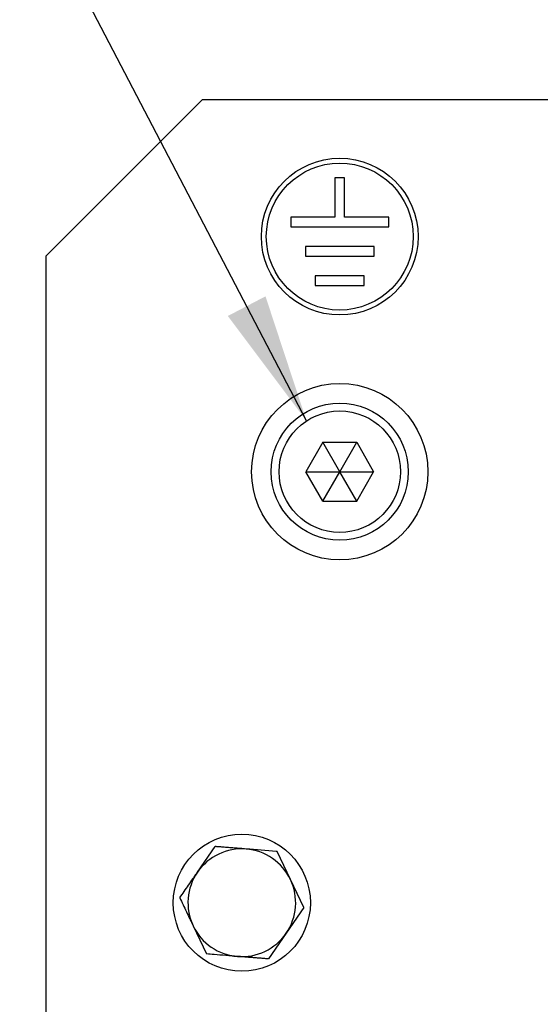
# Model space of a CAD drawing. Header units: millimetres. Extents: x 5 to 418, y 2 to 292.
# Tile 12 of 45: x 84 to 97, y 222 to 247. Entities that reach past the tile are written whole.
import ezdxf

# ---------------------------------------------------------------- set-up
doc = ezdxf.new("R2010")
doc.units = ezdxf.units.MM
doc.layers.add('SLD-0', color=7, linetype='Continuous')
doc.dimstyles.new('SLDDIMSTYLE1', dxfattribs={"dimtxt": 0.18, "dimasz": 3.302, "dimexe": 0, "dimexo": 0.0625, "dimgap": 0, "dimtad": 0, "dimtih": 1, "dimtoh": 1, "dimdec": 0, "dimrnd": 1e-09, "dimzin": 0, "dimdsep": 46, "dimtxsty": 'Standard', "dimsah": 1, "dimcen": 0.09, "dimadec": 0, "dimazin": 0, "dimtfac": 3.302, "dimtdec": 0, "dimtofl": 0, "dimtmove": 0, "dimatfit": 3, "dimfxl": 1, "dimfrac": 2, "dimtolj": 1, "dimtzin": 0, "dimarcsym": 0})

msp = doc.modelspace()

# ---------------------------------------------------------------- linework, layer by layer
at = {"color": 7, "linetype": 'Continuous', "lineweight": 25}
for p, q in [((88.502, 244.9683), (84.502, 240.9683)), ((88.502, 244.9683), (97.502, 244.9683)), ((91.877, 242.9683), (91.877, 241.9683)), ((92.127, 242.9683), (91.877, 242.9683)), ((92.127, 241.9683), (92.127, 242.9683)), ((91.877, 241.9683), (90.752, 241.9683)), ((90.752, 241.9683), (90.752, 241.7183)), ((93.252, 241.9683), (92.127, 241.9683)), ((93.252, 241.7183), (93.252, 241.9683)), ((90.752, 241.7183), (93.252, 241.7183)), ((92.877, 241.2183), (91.127, 241.2183)), ((91.127, 241.2183), (91.127, 240.9683)), ((92.877, 240.9683), (92.877, 241.2183)), ((84.502, 240.9683), (84.502, 221.4683)), ((91.127, 240.9683), (92.877, 240.9683)), ((92.627, 240.4683), (91.377, 240.4683)), ((91.377, 240.4683), (91.377, 240.2183)), ((92.627, 240.2183), (92.627, 240.4683)), ((91.377, 240.2183), (92.627, 240.2183)), ((91.569, 236.2183), (91.136, 235.4683)), ((91.569, 236.2183), (92.435, 236.2183)), ((92.002, 235.4683), (91.569, 236.2183)), ((92.002, 235.4683), (92.435, 236.2183)), ((92.435, 236.2183), (92.868, 235.4683)), ((91.569, 234.7183), (91.136, 235.4683)), ((91.136, 235.4683), (92.002, 235.4683)), ((91.569, 234.7183), (92.002, 235.4683)), ((92.002, 235.4683), (92.868, 235.4683)), ((92.435, 234.7183), (92.002, 235.4683)), ((92.435, 234.7183), (92.868, 235.4683)), ((91.569, 234.7183), (92.435, 234.7183)), ((88.3696, 225.2481), (88.8198, 225.902)), ((90.7436, 225.0591), (90.4025, 225.7759)), ((91.0847, 224.3422), (90.7436, 225.0591)), ((91.0847, 224.3422), (90.6345, 223.6884)), ((88.2604, 223.8775), (88.6015, 223.1606)), ((90.6345, 223.6884), (90.1842, 223.0346))]:
    msp.add_line(p, q, dxfattribs=at)
for centre, radius in [((92.002, 241.4683), 2), ((92.002, 241.4683), 1.875), ((92.002, 235.4683), 2.25), ((92.002, 235.4683), 1.75), ((92.002, 235.4683), 1.55), ((89.502, 224.4683), 1.75)]:
    msp.add_circle(centre, radius, dxfattribs=at)
for start, end in [(85.44656, 145.44656), (25.44656, 85.44656), (145.44656, 205.44656), (325.44656, 25.44656), (205.44656, 265.44656), (265.44656, 325.44656)]:
    msp.add_arc((89.502, 224.4683), 1.375, start, end, dxfattribs=at)
for points, knots in [([(89.6112, 225.8389), (89.5613, 225.8429), (89.4615, 225.8509), (89.3118, 225.8628), (89.1622, 225.8747), (89.0303, 225.8852), (88.9162, 225.8943), (88.852, 225.8994), (88.8198, 225.902)], [0, 0, 0, 0, 0.1878644, 0.3760153, 0.5649477, 0.7541009, 0.8770306, 1, 1, 1, 1]), ([(90.4025, 225.7759), (90.3944, 225.7766), (90.1336, 225.7973), (89.8683, 225.8185), (89.6112, 225.8389)], [0, 0, 0, 0, 0.0310695, 1, 1, 1, 1]), ([(87.9193, 224.5943), (87.9564, 224.6481), (88.0305, 224.7558), (88.1428, 224.9188), (88.237, 225.0556), (88.3127, 225.1655), (88.3506, 225.2206), (88.3696, 225.2481)], [0, 0, 0, 0, 0.2488978, 0.4983611, 0.7487857, 0.8743105, 1, 1, 1, 1]), ([(87.9193, 224.5943), (87.9474, 224.5353), (88.0036, 224.4172), (88.0887, 224.2384), (88.16, 224.0885), (88.2173, 223.9681), (88.246, 223.9077), (88.2604, 223.8775)], [0, 0, 0, 0, 0.2490849, 0.4986733, 0.748946, 0.8743105, 1, 1, 1, 1]), ([(89.3929, 223.0976), (89.1927, 223.1136), (88.9272, 223.1347), (88.6658, 223.1555), (88.6015, 223.1606)], [0, 0, 0, 0, 0.75395418, 1, 1, 1, 1]), ([(90.1842, 223.0346), (90.1761, 223.0352), (90.1365, 223.0384), (90.0653, 223.0441), (89.9703, 223.0516), (89.875, 223.0592), (89.7793, 223.0668), (89.6831, 223.0745), (89.5866, 223.0822), (89.4898, 223.0899), (89.4252, 223.095), (89.3929, 223.0976)], [0, 0, 0, 0, 0.0310304, 0.1515993, 0.272205, 0.3929396, 0.5137259, 0.6351151, 0.7565719, 0.8782467, 1, 1, 1, 1])]:
    msp.add_open_spline(points, degree=3, knots=knots, dxfattribs=at)

# ---------------------------------------------------------------- leaders
at = {"layer": 'SLD-0'}
msp.add_leader([(91.1535, 236.7654), (83.8308, 250.7935)], dimstyle='SLDDIMSTYLE1', dxfattribs=at)

doc.saveas('drawing.dxf')
